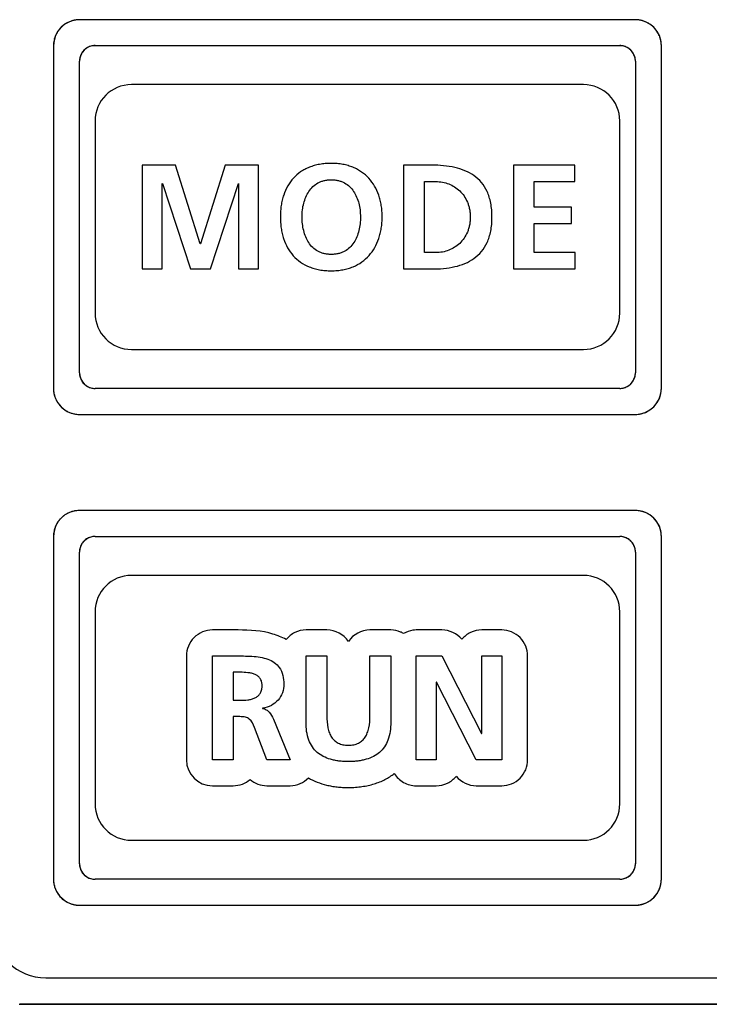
# Model space of a CAD drawing. Header units: millimetres. Extents: x 62 to 829, y -230 to 658.
# Tile 23 of 35: x 370 to 384, y 233 to 252. Entities that reach past the tile are written whole.
import ezdxf

# ---------------------------------------------------------------- set-up
doc = ezdxf.new("R2010")
doc.units = ezdxf.units.MM
doc.layers.add('11', color=2, linetype='CONTINUOUS')

msp = doc.modelspace()

# ---------------------------------------------------------------- linework, layer by layer
at = {"layer": '11'}
for p, q in [((371.149, 252.154), (371.148, 252.153)), ((382.1, 252.222), (371.4, 252.222)), ((382.351, 252.154), (382.35, 252.154)), ((370.968, 251.974), (370.968, 251.973)), ((382.532, 251.973), (382.531, 251.974)), ((370.9, 251.723), (370.9, 245.122)), ((371.7, 251.723), (381.8, 251.723)), ((382.6, 245.122), (382.6, 251.723)), ((371.4, 245.422), (371.4, 251.422)), ((382.1, 251.423), (382.1, 245.422)), ((381.1, 250.972), (372.4, 250.972)), ((371.7, 250.272), (371.7, 246.572)), ((381.8, 246.572), (381.8, 250.272)), ((372.608, 249.421), (372.608, 247.422)), ((373.249, 249.421), (372.608, 249.421)), ((373.725, 247.906), (373.249, 249.421)), ((374.206, 249.421), (373.731, 247.906)), ((374.847, 249.421), (374.206, 249.421)), ((374.847, 247.422), (374.847, 249.421)), ((377.639, 249.421), (377.639, 247.422)), ((378.186, 249.421), (377.639, 249.421)), ((379.753, 249.421), (379.753, 247.422)), ((380.932, 249.421), (379.753, 249.421)), ((380.932, 249.106), (380.932, 249.421)), ((372.992, 249.066), (372.997, 249.071)), ((372.992, 247.422), (372.992, 249.066)), ((372.997, 249.071), (373.536, 247.422)), ((373.92, 247.422), (374.458, 249.071)), ((374.458, 249.071), (374.464, 249.071)), ((374.464, 249.071), (374.464, 247.422)), ((378.04, 247.737), (378.04, 249.106)), ((378.04, 249.106), (378.263, 249.106)), ((380.153, 248.613), (380.153, 249.106)), ((380.153, 249.106), (380.932, 249.106)), ((380.867, 248.613), (380.153, 248.613)), ((380.867, 248.298), (380.867, 248.613)), ((380.153, 247.737), (380.153, 248.298)), ((380.153, 248.298), (380.867, 248.298)), ((373.731, 247.906), (373.725, 247.906)), ((378.263, 247.737), (378.04, 247.737)), ((380.938, 247.737), (380.153, 247.737)), ((380.938, 247.422), (380.938, 247.737)), ((372.608, 247.422), (372.992, 247.422)), ((373.536, 247.422), (373.92, 247.422)), ((374.464, 247.422), (374.847, 247.422)), ((377.639, 247.422), (378.186, 247.422)), ((379.753, 247.422), (380.938, 247.422)), ((372.4, 245.872), (381.1, 245.872)), ((381.8, 245.122), (371.7, 245.122)), ((370.968, 244.871), (370.968, 244.871)), ((382.531, 244.871), (382.531, 244.871)), ((371.148, 244.691), (371.149, 244.69)), ((371.4, 244.622), (382.1, 244.622)), ((382.35, 244.69), (382.351, 244.691)), ((371.149, 242.703), (371.148, 242.703)), ((382.1, 242.772), (371.4, 242.772)), ((382.351, 242.703), (382.35, 242.704)), ((370.968, 242.523), (370.968, 242.522)), ((382.532, 242.522), (382.531, 242.523)), ((370.9, 242.272), (370.9, 235.672)), ((371.7, 242.272), (381.8, 242.272)), ((382.6, 235.672), (382.6, 242.272)), ((371.4, 235.971), (371.4, 241.972)), ((382.1, 241.972), (382.1, 235.971)), ((381.1, 241.522), (372.4, 241.522)), ((371.7, 240.822), (371.7, 237.122)), ((381.8, 237.122), (381.8, 240.822)), ((374.455, 240.471), (373.959, 240.471)), ((376.161, 240.471), (375.76, 240.471)), ((377.393, 240.471), (376.992, 240.471)), ((378.375, 240.471), (377.882, 240.471)), ((379.526, 240.471), (379.143, 240.471)), ((373.459, 239.971), (373.459, 237.972)), ((373.959, 237.972), (373.959, 239.971)), ((373.959, 239.971), (374.391, 239.971)), ((375.76, 238.694), (375.76, 239.971)), ((375.76, 239.971), (376.161, 239.971)), ((376.161, 239.971), (376.161, 238.817)), ((376.991, 238.817), (376.991, 239.971)), ((376.991, 239.971), (377.392, 239.971)), ((377.392, 239.971), (377.392, 238.694)), ((377.882, 237.972), (377.882, 239.971)), ((377.882, 239.971), (378.375, 239.971)), ((378.375, 239.971), (379.136, 238.476)), ((379.142, 238.476), (379.142, 239.971)), ((379.142, 239.971), (379.526, 239.971)), ((379.526, 239.971), (379.526, 237.972)), ((380.026, 237.972), (380.026, 239.971)), ((374.36, 239.656), (374.36, 239.117)), ((374.492, 239.656), (374.36, 239.656)), ((378.266, 239.467), (378.266, 237.972)), ((378.272, 239.467), (378.266, 239.467)), ((379.036, 237.972), (378.272, 239.467)), ((374.36, 239.117), (374.492, 239.117)), ((374.921, 238.965), (374.921, 238.96)), ((374.36, 238.802), (374.36, 237.972)), ((374.488, 238.802), (374.36, 238.802)), ((375.133, 238.754), (375.454, 237.972)), ((375.007, 237.972), (374.766, 238.596)), ((379.136, 238.476), (379.142, 238.476)), ((374.36, 237.972), (373.959, 237.972)), ((375.454, 237.972), (375.007, 237.972)), ((378.266, 237.972), (377.882, 237.972)), ((379.526, 237.972), (379.036, 237.972)), ((373.959, 237.472), (374.36, 237.472)), ((375.007, 237.472), (375.454, 237.472)), ((377.882, 237.472), (378.266, 237.472)), ((379.037, 237.472), (379.526, 237.472)), ((372.4, 236.422), (381.1, 236.422)), ((381.8, 235.671), (371.7, 235.671)), ((370.968, 235.421), (370.968, 235.42)), ((382.531, 235.42), (382.531, 235.421)), ((371.148, 235.24), (371.149, 235.24)), ((371.4, 235.172), (382.1, 235.172)), ((382.35, 235.24), (382.351, 235.24)), ((370.75, 233.772), (395.45, 233.772)), ((370.241, 233.263), (395.959, 233.263)), ((370.25, 233.272), (395.95, 233.272))]:
    msp.add_line(p, q, dxfattribs=at)
for centre, radius, start, end in [((371.4, 251.722), 0.5, 89.9797, 179.9395), ((371.399, 251.717), 0.503, 119.9064, 127.3215), ((371.407, 251.703), 0.52, 112.5499, 119.8045), ((371.409, 251.7), 0.523, 112.3627, 112.5587), ((371.408, 251.702), 0.521, 105.1582, 112.3685), ((371.406, 251.707), 0.516, 104.9727, 105.1476), ((371.404, 251.717), 0.505, 97.5862, 104.9989), ((371.4, 251.746), 0.476, 90.0472, 97.598), ((382.1, 251.722), 0.5, 0.0484, 89.988), ((382.099, 251.747), 0.475, 82.329, 89.9519), ((382.096, 251.718), 0.504, 74.9934, 82.342), ((382.093, 251.708), 0.515, 74.8466, 75.0193), ((382.092, 251.702), 0.52, 67.6229, 74.8356), ((382.091, 251.701), 0.522, 67.4318, 67.629), ((382.092, 251.703), 0.519, 60.1885, 67.4403), ((382.1, 251.718), 0.503, 52.6564, 60.0822), ((371.418, 251.715), 0.519, 150.1745, 157.424), ((371.404, 251.723), 0.503, 142.6348, 150.0621), ((371.384, 251.738), 0.477, 135.0238, 142.6423), ((371.383, 251.738), 0.477, 127.314, 134.9462), ((382.116, 251.738), 0.477, 45.0432, 52.6638), ((382.115, 251.738), 0.477, 37.3277, 44.9657), ((382.095, 251.723), 0.503, 29.932, 37.3355), ((382.081, 251.715), 0.519, 22.5714, 29.8212), ((371.373, 251.722), 0.474, 172.3248, 179.9516), ((371.403, 251.718), 0.503, 164.98, 172.3377), ((371.418, 251.714), 0.52, 157.6079, 164.8251), ((371.413, 251.716), 0.514, 164.8365, 165.0065), ((371.421, 251.713), 0.522, 157.4159, 157.6145), ((382.079, 251.714), 0.522, 22.3812, 22.5795), ((382.081, 251.714), 0.52, 15.172, 22.3878), ((382.086, 251.716), 0.514, 14.9899, 15.1606), ((382.097, 251.718), 0.503, 7.5976, 15.0168), ((382.126, 251.722), 0.474, 0.0475, 7.6091), ((371.7, 251.422), 0.3, 90.0063, 179.9934), ((371.709, 251.419), 0.31, 147.5171, 155.6126), ((371.698, 251.426), 0.296, 139.3254, 147.5306), ((371.686, 251.436), 0.281, 130.8254, 139.3094), ((371.696, 251.425), 0.296, 122.65, 130.8075), ((371.703, 251.413), 0.309, 114.5308, 122.6627), ((371.705, 251.41), 0.313, 106.4423, 114.5499), ((371.702, 251.418), 0.305, 98.4001, 106.4617), ((371.701, 251.426), 0.297, 98.1697, 98.366), ((371.7, 251.437), 0.286, 90.055, 98.2192), ((381.8, 251.422), 0.3, 0.0066, 89.9937), ((381.799, 251.437), 0.286, 81.7808, 89.945), ((381.798, 251.426), 0.297, 81.634, 81.8303), ((381.797, 251.418), 0.305, 73.5911, 81.6003), ((381.795, 251.41), 0.313, 65.5938, 73.6101), ((381.796, 251.413), 0.31, 57.5172, 65.6127), ((381.803, 251.424), 0.296, 49.3255, 57.5307), ((381.813, 251.436), 0.281, 40.8255, 49.3095), ((381.802, 251.426), 0.296, 32.6501, 40.8077), ((381.791, 251.419), 0.309, 24.5309, 32.6628), ((371.686, 251.422), 0.286, 171.7807, 179.945), ((371.696, 251.421), 0.297, 171.634, 171.8303), ((371.704, 251.42), 0.305, 163.591, 171.6002), ((371.712, 251.417), 0.313, 155.5937, 163.61), ((381.787, 251.417), 0.313, 16.4423, 24.55), ((381.795, 251.42), 0.305, 8.4001, 16.4617), ((381.803, 251.421), 0.297, 8.1697, 8.366), ((381.814, 251.422), 0.286, 0.055, 8.2193), ((372.4, 250.272), 0.7, 90, 180), ((381.1, 250.272), 0.7, 0, 90), ((372.4, 246.572), 0.7, 180, 270), ((381.1, 246.572), 0.7, 270, 0), ((371.7, 245.422), 0.3, 180.0063, 269.9937), ((371.686, 245.422), 0.286, 180.055, 188.2192), ((371.696, 245.424), 0.297, 188.1697, 188.366), ((371.704, 245.425), 0.305, 188.4001, 196.4617), ((371.712, 245.427), 0.313, 196.4423, 204.55), ((381.8, 245.422), 0.3, 270.0063, 359.9937), ((381.787, 245.427), 0.313, 335.5938, 343.6101), ((381.795, 245.425), 0.305, 343.591, 351.6003), ((381.814, 245.423), 0.286, 351.7808, 359.945), ((381.803, 245.424), 0.297, 351.634, 351.8303), ((371.709, 245.426), 0.309, 204.5308, 212.6627), ((371.697, 245.418), 0.296, 212.65, 220.8076), ((371.686, 245.409), 0.281, 220.8255, 229.3095), ((371.696, 245.42), 0.296, 229.3254, 237.5306), ((371.703, 245.432), 0.31, 237.5172, 245.6127), ((371.705, 245.435), 0.313, 245.5938, 253.6101), ((381.795, 245.435), 0.313, 286.4423, 294.55), ((381.796, 245.431), 0.309, 294.5308, 302.6627), ((381.804, 245.42), 0.296, 302.65, 310.8076), ((381.813, 245.409), 0.281, 310.8255, 319.3095), ((381.802, 245.419), 0.296, 319.3254, 327.5306), ((381.79, 245.426), 0.31, 327.5172, 335.6127), ((371.4, 245.122), 0.5, 179.9969, 270.0031), ((371.375, 245.123), 0.476, 180.0473, 187.6014), ((371.404, 245.126), 0.505, 187.5896, 195.0045), ((371.415, 245.129), 0.516, 194.9781, 195.1522), ((371.42, 245.13), 0.521, 195.1629, 202.3752), ((371.702, 245.427), 0.305, 253.591, 261.6003), ((371.701, 245.419), 0.297, 261.634, 261.8303), ((371.7, 245.408), 0.286, 261.7808, 269.945), ((381.799, 245.408), 0.286, 270.055, 278.2192), ((381.798, 245.419), 0.297, 278.1697, 278.366), ((381.797, 245.427), 0.305, 278.4001, 286.4617), ((382.1, 245.122), 0.5, 270.0293, 0.0152), ((382.079, 245.13), 0.521, 337.629, 344.8401), ((382.085, 245.129), 0.516, 344.8507, 345.0254), ((382.094, 245.127), 0.505, 344.9998, 352.3435), ((382.124, 245.123), 0.476, 352.3303, 359.9519), ((371.422, 245.131), 0.523, 202.3694, 202.566), ((371.419, 245.13), 0.52, 202.5571, 209.8118), ((371.404, 245.121), 0.503, 209.916, 217.3292), ((371.38, 245.102), 0.472, 217.2824, 232.7017), ((382.116, 245.106), 0.477, 307.3268, 314.9656), ((382.116, 245.106), 0.477, 315.0436, 322.67), ((382.095, 245.121), 0.503, 322.6627, 330.0902), ((382.081, 245.13), 0.52, 330.1924, 337.4476), ((382.078, 245.131), 0.523, 337.4387, 337.6348), ((371.399, 245.127), 0.503, 232.6555, 240.0841), ((371.407, 245.141), 0.52, 240.1882, 247.4429), ((371.409, 245.144), 0.523, 247.434, 247.6306), ((371.408, 245.142), 0.521, 247.6248, 254.8371), ((371.407, 245.137), 0.516, 254.8478, 255.0219), ((371.404, 245.127), 0.505, 254.9961, 262.3422), ((371.4, 245.098), 0.476, 262.329, 269.9518), ((382.099, 245.097), 0.475, 270.0475, 277.6066), ((382.096, 245.126), 0.504, 277.5949, 285.0127), ((382.093, 245.136), 0.515, 284.9861, 285.158), ((382.092, 245.142), 0.52, 285.1691, 292.3839), ((382.091, 245.143), 0.522, 292.3777, 292.5754), ((382.092, 245.141), 0.519, 292.5669, 299.8188), ((382.1, 245.127), 0.503, 299.9276, 307.3345), ((371.4, 242.272), 0.5, 89.9797, 179.9395), ((371.399, 242.267), 0.503, 119.9064, 127.3215), ((371.407, 242.252), 0.52, 112.5499, 119.8045), ((371.409, 242.25), 0.523, 112.3627, 112.5587), ((371.408, 242.251), 0.521, 105.1582, 112.3685), ((371.406, 242.256), 0.516, 104.9727, 105.1476), ((371.404, 242.267), 0.505, 97.5862, 104.9989), ((371.4, 242.296), 0.476, 90.0472, 97.598), ((382.1, 242.272), 0.5, 0.0484, 89.988), ((382.099, 242.297), 0.475, 82.329, 89.9519), ((382.096, 242.267), 0.504, 74.9934, 82.342), ((382.093, 242.257), 0.515, 74.8466, 75.0193), ((382.092, 242.252), 0.52, 67.6229, 74.8356), ((382.091, 242.25), 0.522, 67.4318, 67.629), ((382.092, 242.253), 0.519, 60.1885, 67.4403), ((382.1, 242.267), 0.503, 52.6564, 60.0822), ((371.418, 242.264), 0.519, 150.1745, 157.424), ((371.404, 242.272), 0.503, 142.6348, 150.0621), ((371.384, 242.288), 0.477, 135.0238, 142.6423), ((371.383, 242.287), 0.477, 127.314, 134.9462), ((382.116, 242.287), 0.477, 45.0432, 52.6638), ((382.115, 242.288), 0.477, 37.3277, 44.9657), ((382.095, 242.272), 0.503, 29.932, 37.3355), ((382.081, 242.264), 0.519, 22.5714, 29.8212), ((371.373, 242.272), 0.474, 172.3248, 179.9516), ((371.403, 242.268), 0.503, 164.98, 172.3377), ((371.418, 242.264), 0.52, 157.6079, 164.8251), ((371.413, 242.265), 0.514, 164.8365, 165.0065), ((371.421, 242.263), 0.522, 157.4159, 157.6145), ((382.079, 242.263), 0.522, 22.3812, 22.5795), ((382.081, 242.264), 0.52, 15.172, 22.3878), ((382.086, 242.265), 0.514, 14.9899, 15.1606), ((382.097, 242.268), 0.503, 7.5976, 15.0168), ((382.126, 242.272), 0.474, 0.0475, 7.6091), ((371.7, 241.972), 0.3, 90.0063, 179.9934), ((371.709, 241.968), 0.31, 147.5171, 155.6126), ((371.698, 241.975), 0.296, 139.3254, 147.5306), ((371.686, 241.985), 0.281, 130.8254, 139.3094), ((371.696, 241.974), 0.296, 122.65, 130.8075), ((371.703, 241.963), 0.309, 114.5308, 122.6627), ((371.705, 241.959), 0.313, 106.4423, 114.5499), ((371.702, 241.967), 0.305, 98.4001, 106.4617), ((371.701, 241.975), 0.297, 98.1697, 98.366), ((371.7, 241.986), 0.286, 90.055, 98.2192), ((381.8, 241.972), 0.3, 0.0066, 89.9937), ((381.799, 241.986), 0.286, 81.7808, 89.945), ((381.798, 241.975), 0.297, 81.634, 81.8303), ((381.797, 241.967), 0.305, 73.5911, 81.6003), ((381.795, 241.959), 0.313, 65.5938, 73.6101), ((381.796, 241.962), 0.31, 57.5172, 65.6127), ((381.803, 241.974), 0.296, 49.3255, 57.5307), ((381.813, 241.985), 0.281, 40.8255, 49.3095), ((381.802, 241.976), 0.296, 32.6501, 40.8077), ((381.791, 241.968), 0.309, 24.5309, 32.6628), ((371.686, 241.971), 0.286, 171.7807, 179.945), ((371.696, 241.97), 0.297, 171.634, 171.8303), ((371.704, 241.969), 0.305, 163.591, 171.6002), ((371.712, 241.967), 0.313, 155.5937, 163.61), ((381.787, 241.967), 0.313, 16.4423, 24.55), ((381.795, 241.969), 0.305, 8.4001, 16.4617), ((381.803, 241.97), 0.297, 8.1697, 8.366), ((381.814, 241.972), 0.286, 0.055, 8.2193), ((372.4, 240.822), 0.7, 90, 180), ((381.1, 240.822), 0.7, 0, 90), ((373.959, 239.971), 0.5, 89.9984, 179.9991), ((376.162, 239.971), 0.5, 33.8585, 90.0366), ((376.991, 239.971), 0.5, 89.9634, 146.1415), ((378.375, 239.971), 0.5, 39.8703, 90.0002), ((379.526, 239.971), 0.5, 359.9987, 90.0013), ((373.959, 237.972), 0.5, 180.0005, 269.9995), ((379.526, 237.972), 0.5, 270.0009, 0.0016), ((375.007, 237.972), 0.5, 229.6383, 270.0201), ((379.037, 237.972), 0.5, 219.6225, 270.0008), ((372.4, 237.122), 0.7, 180, 270), ((381.1, 237.122), 0.7, 270, 0), ((371.7, 235.971), 0.3, 180.0063, 269.9937), ((371.686, 235.972), 0.286, 180.055, 188.2192), ((371.696, 235.973), 0.297, 188.1697, 188.366), ((371.704, 235.974), 0.305, 188.4001, 196.4617), ((371.712, 235.977), 0.313, 196.4423, 204.55), ((381.8, 235.972), 0.3, 270.0063, 359.9937), ((381.79, 235.975), 0.31, 327.5172, 335.6127), ((381.787, 235.977), 0.313, 335.5938, 343.6101), ((381.795, 235.974), 0.305, 343.591, 351.6003), ((381.814, 235.972), 0.286, 351.7808, 359.945), ((381.803, 235.973), 0.297, 351.634, 351.8303), ((371.4, 235.672), 0.5, 179.9969, 270.0031), ((371.375, 235.672), 0.476, 180.0473, 187.6014), ((371.709, 235.975), 0.309, 204.5308, 212.6627), ((371.697, 235.968), 0.296, 212.65, 220.8076), ((371.686, 235.958), 0.281, 220.8255, 229.3095), ((371.696, 235.969), 0.296, 229.3254, 237.5306), ((371.703, 235.981), 0.31, 237.5172, 245.6127), ((371.705, 235.984), 0.313, 245.5938, 253.6101), ((371.702, 235.976), 0.305, 253.591, 261.6003), ((371.701, 235.968), 0.297, 261.634, 261.8303), ((371.7, 235.957), 0.286, 261.7808, 269.945), ((381.799, 235.957), 0.286, 270.055, 278.2192), ((381.798, 235.968), 0.297, 278.1697, 278.366), ((381.797, 235.976), 0.305, 278.4001, 286.4617), ((381.795, 235.984), 0.313, 286.4423, 294.55), ((381.796, 235.981), 0.309, 294.5308, 302.6627), ((381.804, 235.969), 0.296, 302.65, 310.8076), ((381.813, 235.958), 0.281, 310.8255, 319.3095), ((381.802, 235.968), 0.296, 319.3254, 327.5306), ((382.1, 235.672), 0.5, 270.0293, 0.0152), ((382.124, 235.672), 0.476, 352.3303, 359.9519), ((371.404, 235.676), 0.505, 187.5896, 195.0045), ((371.415, 235.678), 0.516, 194.9781, 195.1522), ((371.42, 235.68), 0.521, 195.1629, 202.3752), ((371.422, 235.681), 0.523, 202.3694, 202.566), ((371.419, 235.679), 0.52, 202.5571, 209.8118), ((382.081, 235.679), 0.52, 330.1924, 337.4476), ((382.078, 235.681), 0.523, 337.4387, 337.6348), ((382.079, 235.68), 0.521, 337.629, 344.8401), ((382.085, 235.678), 0.516, 344.8507, 345.0254), ((382.094, 235.676), 0.505, 344.9998, 352.3435), ((371.404, 235.671), 0.503, 209.916, 217.3292), ((371.38, 235.652), 0.472, 217.2824, 232.7017), ((382.116, 235.656), 0.477, 307.3268, 314.9656), ((382.116, 235.655), 0.477, 315.0436, 322.67), ((382.095, 235.671), 0.503, 322.6627, 330.0902), ((371.399, 235.676), 0.503, 232.6555, 240.0841), ((371.407, 235.691), 0.52, 240.1882, 247.4429), ((371.409, 235.694), 0.523, 247.434, 247.6306), ((371.408, 235.692), 0.521, 247.6248, 254.8371), ((371.407, 235.687), 0.516, 254.8478, 255.0219), ((371.404, 235.677), 0.505, 254.9961, 262.3422), ((371.4, 235.647), 0.476, 262.329, 269.9518), ((382.099, 235.646), 0.475, 270.0475, 277.6066), ((382.096, 235.675), 0.504, 277.5949, 285.0127), ((382.093, 235.686), 0.515, 284.9861, 285.158), ((382.092, 235.691), 0.52, 285.1691, 292.3839), ((382.091, 235.693), 0.522, 292.3777, 292.5754), ((382.092, 235.69), 0.519, 292.5669, 299.8188), ((382.1, 235.676), 0.503, 299.9276, 307.3345), ((370.75, 234.772), 1, 180, 270)]:
    msp.add_arc(centre, radius, start, end, dxfattribs=at)
for points, knots in [([(376.246, 249.455), (376.227, 249.455), (376.188, 249.454), (376.113, 249.45), (376.023, 249.438), (375.921, 249.415), (375.825, 249.383), (375.737, 249.342), (375.63, 249.278), (375.513, 249.176), (375.402, 249.023), (375.337, 248.876), (375.301, 248.749), (375.281, 248.646), (375.271, 248.557), (375.267, 248.484), (375.266, 248.427), (375.267, 248.371), (375.271, 248.297), (375.281, 248.208), (375.3, 248.104), (375.336, 247.976), (375.4, 247.828), (375.51, 247.673), (375.652, 247.548), (375.793, 247.472), (375.919, 247.429), (376.021, 247.405), (376.112, 247.393), (376.178, 247.389), (376.207, 247.388), (376.217, 247.388)], [0, 0, 0, 0, 0.018396, 0.036286, 0.070655, 0.103368, 0.134697, 0.164929, 0.194359, 0.251923, 0.309795, 0.369986, 0.401493, 0.43413, 0.468024, 0.48548, 0.503288, 0.521097, 0.538573, 0.572559, 0.605341, 0.637032, 0.697646, 0.755929, 0.813838, 0.873707, 0.905196, 0.938096, 0.972695, 0.990723, 1, 1, 1, 1]), ([(376.217, 247.388), (376.226, 247.388), (376.256, 247.387), (376.304, 247.389), (376.379, 247.393), (376.469, 247.406), (376.571, 247.43), (376.696, 247.473), (376.837, 247.55), (376.979, 247.677), (377.089, 247.832), (377.155, 247.98), (377.191, 248.108), (377.211, 248.21), (377.223, 248.317), (377.227, 248.427), (377.223, 248.537), (377.211, 248.644), (377.191, 248.746), (377.154, 248.873), (377.088, 249.019), (376.976, 249.172), (376.858, 249.275), (376.751, 249.34), (376.663, 249.382), (376.569, 249.414), (376.467, 249.438), (376.378, 249.45), (376.304, 249.454), (376.265, 249.455), (376.246, 249.455)], [0, 0, 0, 0, 0.00913, 0.027157, 0.044697, 0.078438, 0.110627, 0.141539, 0.200576, 0.257893, 0.315565, 0.375309, 0.406409, 0.438476, 0.47161, 0.505895, 0.540159, 0.573204, 0.605128, 0.636047, 0.695378, 0.752647, 0.809622, 0.838681, 0.868452, 0.899205, 0.93121, 0.964724, 0.982128, 1, 1, 1, 1]), ([(378.186, 247.422), (378.333, 247.422), (378.55, 247.439), (378.82, 247.522), (378.997, 247.617), (379.145, 247.753), (379.237, 247.9), (379.289, 248.037), (379.318, 248.154), (379.333, 248.259), (379.339, 248.35), (379.34, 248.421), (379.339, 248.493), (379.333, 248.584), (379.318, 248.689), (379.289, 248.806), (379.237, 248.943), (379.145, 249.09), (378.997, 249.226), (378.82, 249.321), (378.55, 249.404), (378.333, 249.421), (378.186, 249.421)], [0, 0, 0, 0, 0.126209, 0.184953, 0.241284, 0.297162, 0.355963, 0.387859, 0.42213, 0.459328, 0.479195, 0.499986, 0.520778, 0.540645, 0.577845, 0.612118, 0.644017, 0.702824, 0.758708, 0.815044, 0.87379, 1, 1, 1, 1]), ([(376.246, 247.703), (376.234, 247.703), (376.209, 247.703), (376.161, 247.707), (376.105, 247.717), (376.043, 247.737), (375.967, 247.772), (375.885, 247.833), (375.808, 247.928), (375.751, 248.039), (375.712, 248.162), (375.689, 248.293), (375.68, 248.469), (375.699, 248.645), (375.754, 248.808), (375.812, 248.917), (375.89, 249.011), (375.972, 249.071), (376.047, 249.106), (376.109, 249.126), (376.164, 249.136), (376.21, 249.14), (376.234, 249.14), (376.246, 249.14)], [0, 0, 0, 0, 0.018368, 0.036068, 0.069722, 0.101527, 0.132021, 0.190887, 0.249627, 0.310073, 0.372803, 0.437487, 0.503342, 0.631148, 0.693187, 0.753257, 0.811798, 0.870359, 0.900542, 0.931872, 0.964846, 0.98212, 1, 1, 1, 1]), ([(376.246, 249.14), (376.258, 249.14), (376.282, 249.14), (376.329, 249.136), (376.384, 249.126), (376.446, 249.106), (376.52, 249.071), (376.602, 249.011), (376.68, 248.917), (376.739, 248.808), (376.793, 248.645), (376.812, 248.469), (376.803, 248.293), (376.781, 248.162), (376.742, 248.039), (376.685, 247.928), (376.607, 247.833), (376.525, 247.772), (376.45, 247.737), (376.387, 247.717), (376.331, 247.707), (376.283, 247.703), (376.259, 247.703), (376.246, 247.703)], [0, 0, 0, 0, 0.017878, 0.035151, 0.068123, 0.099454, 0.129639, 0.188203, 0.246748, 0.306818, 0.368854, 0.496647, 0.562494, 0.627171, 0.689895, 0.750337, 0.809076, 0.867947, 0.898447, 0.930259, 0.963921, 0.981626, 1, 1, 1, 1]), ([(378.263, 249.106), (378.346, 249.106), (378.472, 249.082), (378.621, 249.007), (378.722, 248.929), (378.806, 248.83), (378.86, 248.732), (378.891, 248.646), (378.908, 248.575), (378.919, 248.5), (378.923, 248.421), (378.919, 248.343), (378.908, 248.268), (378.891, 248.197), (378.86, 248.11), (378.806, 248.012), (378.722, 247.913), (378.621, 247.836), (378.472, 247.76), (378.346, 247.737), (378.263, 247.737)], [0, 0, 0, 0, 0.11733, 0.176206, 0.23561, 0.296302, 0.359445, 0.392463, 0.426725, 0.462488, 0.500026, 0.537563, 0.573324, 0.607582, 0.640595, 0.703727, 0.764407, 0.823802, 0.882672, 1, 1, 1, 1]), ([(375.377, 240.289), (375.297, 240.333), (375.001, 240.452), (374.679, 240.471), (374.455, 240.471)], [0, 0, 0, 0, 0.289762, 1, 1, 1, 1]), ([(375.76, 240.471), (375.687, 240.471), (375.54, 240.437), (375.423, 240.343), (375.377, 240.289)], [0, 0, 0, 0, 0.507986, 1, 1, 1, 1]), ([(377.637, 240.404), (377.619, 240.415), (377.543, 240.452), (377.457, 240.471), (377.393, 240.471)], [0, 0, 0, 0, 0.245991, 1, 1, 1, 1]), ([(377.882, 240.471), (377.86, 240.471), (377.775, 240.465), (377.692, 240.435), (377.637, 240.404)], [0, 0, 0, 0, 0.258162, 1, 1, 1, 1]), ([(379.143, 240.471), (379.069, 240.471), (378.922, 240.438), (378.804, 240.346), (378.759, 240.291)], [0, 0, 0, 0, 0.508522, 1, 1, 1, 1]), ([(374.391, 239.971), (374.501, 239.971), (374.664, 239.972), (374.876, 239.95), (375.022, 239.914), (375.152, 239.852), (375.301, 239.708), (375.334, 239.54), (375.334, 239.43)], [0, 0, 0, 0, 0.263564, 0.391536, 0.511931, 0.624553, 0.734885, 1, 1, 1, 1]), ([(374.492, 239.117), (374.541, 239.117), (374.616, 239.12), (374.712, 239.138), (374.777, 239.16), (374.835, 239.195), (374.873, 239.237), (374.894, 239.277), (374.906, 239.312), (374.912, 239.345), (374.915, 239.373), (374.916, 239.395), (374.915, 239.417), (374.912, 239.444), (374.907, 239.475), (374.895, 239.508), (374.873, 239.547), (374.836, 239.586), (374.778, 239.618), (374.713, 239.639), (374.617, 239.654), (374.542, 239.656), (374.492, 239.656)], [0, 0, 0, 0, 0.130601, 0.193983, 0.254259, 0.311696, 0.368796, 0.398829, 0.430857, 0.465741, 0.484532, 0.50435, 0.523466, 0.541557, 0.575065, 0.605771, 0.634574, 0.689612, 0.745643, 0.805151, 0.868323, 1, 1, 1, 1]), ([(375.334, 239.43), (375.334, 239.373), (375.315, 239.261), (375.23, 239.115), (375.094, 239.007), (374.981, 238.974), (374.921, 238.965)], [0, 0, 0, 0, 0.249732, 0.489777, 0.734182, 1, 1, 1, 1]), ([(374.921, 238.96), (374.947, 238.958), (374.997, 238.941), (375.075, 238.871), (375.112, 238.801), (375.133, 238.754)], [0, 0, 0, 0, 0.248659, 0.4965, 1, 1, 1, 1]), ([(374.766, 238.596), (374.744, 238.654), (374.706, 238.745), (374.588, 238.799), (374.524, 238.802), (374.488, 238.802)], [0, 0, 0, 0, 0.495302, 0.714529, 1, 1, 1, 1]), ([(377.392, 238.694), (377.392, 238.577), (377.372, 238.408), (377.275, 238.218), (377.18, 238.11), (377.059, 238.029), (376.943, 237.985), (376.84, 237.96), (376.757, 237.947), (376.684, 237.94), (376.623, 237.938), (376.576, 237.937), (376.529, 237.938), (376.468, 237.94), (376.395, 237.947), (376.311, 237.96), (376.209, 237.985), (376.093, 238.029), (375.972, 238.11), (375.876, 238.218), (375.78, 238.408), (375.76, 238.577), (375.76, 238.694)], [0, 0, 0, 0, 0.136806, 0.194499, 0.249282, 0.304662, 0.363619, 0.395162, 0.42832, 0.463231, 0.481379, 0.5, 0.518621, 0.536769, 0.57168, 0.604838, 0.636381, 0.695338, 0.750718, 0.805501, 0.863194, 1, 1, 1, 1]), ([(376.161, 238.817), (376.161, 238.739), (376.168, 238.627), (376.207, 238.49), (376.249, 238.406), (376.307, 238.338), (376.368, 238.297), (376.424, 238.274), (376.471, 238.261), (376.513, 238.255), (376.548, 238.253), (376.576, 238.252), (376.604, 238.253), (376.639, 238.255), (376.681, 238.261), (376.727, 238.274), (376.783, 238.297), (376.845, 238.338), (376.902, 238.406), (376.944, 238.49), (376.984, 238.627), (376.991, 238.739), (376.991, 238.817)], [0, 0, 0, 0, 0.145839, 0.208804, 0.266311, 0.320533, 0.374805, 0.403292, 0.433335, 0.465428, 0.48239, 0.500031, 0.517652, 0.534599, 0.566665, 0.596691, 0.625168, 0.679437, 0.733667, 0.791186, 0.854158, 1, 1, 1, 1]), ([(374.36, 237.472), (374.42, 237.472), (374.537, 237.493), (374.64, 237.554), (374.684, 237.591)], [0, 0, 0, 0, 0.508879, 1, 1, 1, 1]), ([(375.454, 237.472), (375.52, 237.472), (375.652, 237.5), (375.762, 237.576), (375.808, 237.623)], [0, 0, 0, 0, 0.501556, 1, 1, 1, 1]), ([(375.808, 237.623), (375.861, 237.592), (375.974, 237.538), (376.125, 237.49), (376.255, 237.463), (376.358, 237.448), (376.447, 237.441), (376.52, 237.438), (376.58, 237.437), (376.644, 237.438), (376.731, 237.443), (376.836, 237.454), (376.957, 237.476), (377.107, 237.515), (377.28, 237.585), (377.404, 237.663), (377.46, 237.707)], [0, 0, 0, 0, 0.104832, 0.215255, 0.27312, 0.332985, 0.395024, 0.426913, 0.459404, 0.498425, 0.536539, 0.610202, 0.680754, 0.748561, 0.877375, 1, 1, 1, 1]), ([(377.46, 237.707), (377.503, 237.638), (377.628, 237.516), (377.798, 237.472), (377.882, 237.472)], [0, 0, 0, 0, 0.492526, 1, 1, 1, 1]), ([(378.266, 237.472), (378.34, 237.472), (378.488, 237.505), (378.606, 237.598), (378.651, 237.653)], [0, 0, 0, 0, 0.508485, 1, 1, 1, 1])]:
    msp.add_open_spline(points, degree=3, knots=knots, dxfattribs=at)

doc.saveas('drawing.dxf')
